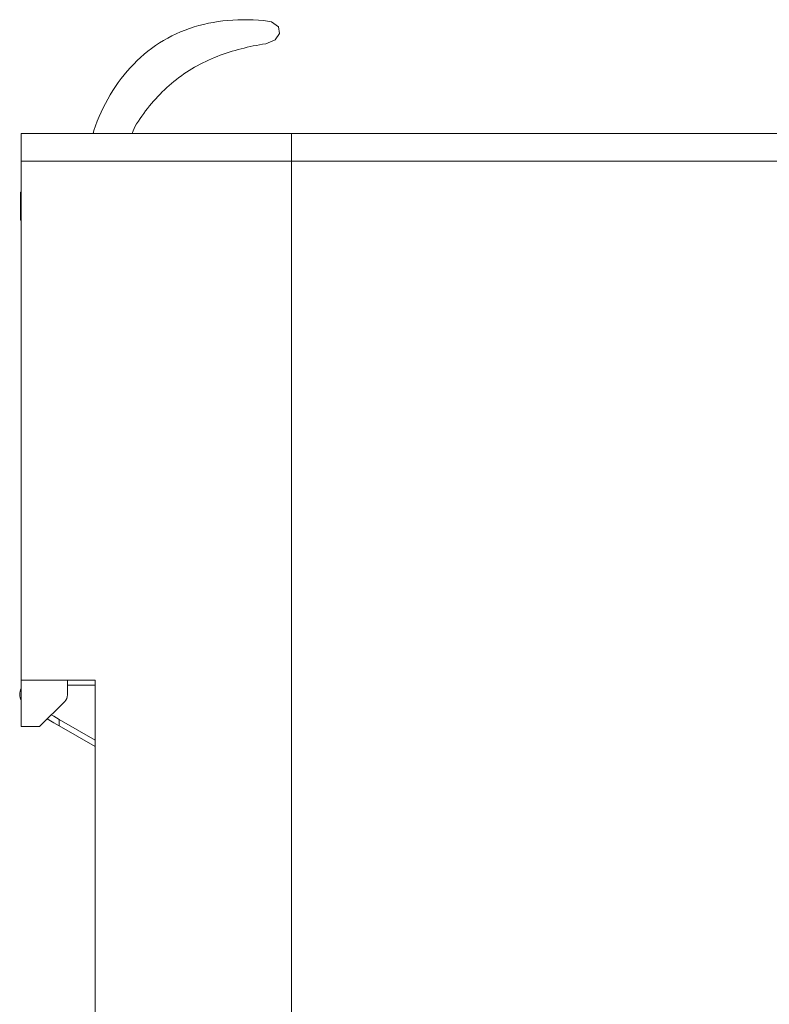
# Model space of a CAD drawing. Header units: millimetres. Extents: x 35 to 385, y -587 to 211.
# Tile 97 of 133: x 304 to 345, y -534 to -481. Entities that reach past the tile are written whole.
import ezdxf

# ---------------------------------------------------------------- set-up
doc = ezdxf.new("R2010")
doc.units = ezdxf.units.MM
doc.layers.add('3', color=7, linetype='Continuous', true_color=0xffffff)

msp = doc.modelspace()

# ---------------------------------------------------------------- linework, layer by layer
at = {"layer": '3', "color": 155, "linetype": 'Continuous', "lineweight": 18}
for p, q in [((312.459, -481.975), (312.454, -481.973)), ((313.044, -484.091), (313.045, -484.086)), ((308.327, -487.035), (308.289, -487.195)), ((308.328, -487.031), (308.327, -487.035)), ((304.402, -488.695), (304.402, -487.195)), ((304.402, -487.195), (319, -487.195)), ((319, -487.195), (319, -488.695)), ((319, -487.195), (319, -487.195)), ((319, -487.195), (377.82, -487.195)), ((319, -488.695), (304.402, -488.695)), ((304.402, -516.695), (304.402, -488.695)), ((319, -488.695), (319, -585.695)), ((377.801, -488.695), (319, -488.695)), ((304.402, -490.348), (304.373, -490.377)), ((304.373, -491.877), (304.373, -490.377)), ((304.402, -490.389), (304.373, -490.377)), ((304.402, -491.877), (304.373, -491.877)), ((304.402, -516.695), (304.402, -519.195)), ((308.402, -516.695), (304.402, -516.695)), ((306.902, -517.488), (306.902, -516.695)), ((308.402, -552.195), (308.402, -516.695)), ((306.902, -516.961), (308.402, -516.961)), ((305.402, -519.195), (306.756, -517.841)), ((306.163, -518.982), (305.816, -518.781)), ((306.163, -518.635), (306.035, -518.561)), ((306.163, -518.635), (306.463, -518.808)), ((306.463, -518.808), (308.402, -519.928)), ((306.463, -518.808), (306.463, -519.155)), ((304.402, -519.195), (305.402, -519.195)), ((306.463, -519.155), (306.163, -518.982)), ((306.463, -519.155), (308.402, -520.274))]:
    msp.add_line(p, q, dxfattribs=at)
at = {"layer": '3', "color": 155, "linetype": 'Continuous', "lineweight": 13}
msp.add_line((306.463, -519.155), (306.463, -518.808), dxfattribs=at)
at = {"layer": '3', "color": 155, "linetype": 'Continuous', "lineweight": 18}
for points in [[(317.602, -482.355), (318.118, -482.148), (318.349, -481.809), (318.283, -481.449), (317.918, -481.181), (317.481, -481.103), (317.204, -481.082), (316.928, -481.067), (316.652, -481.06), (316.378, -481.059), (316.105, -481.065), (315.834, -481.078), (315.564, -481.098), (315.296, -481.126), (315.031, -481.161), (314.768, -481.203), (314.507, -481.254), (314.25, -481.311), (313.995, -481.377), (313.744, -481.45), (313.496, -481.531), (313.252, -481.62), (313.011, -481.716), (312.775, -481.821), (312.542, -481.932), (312.314, -482.052), (312.091, -482.179), (311.872, -482.313), (311.658, -482.455), (311.448, -482.604), (311.244, -482.759), (311.044, -482.922), (310.85, -483.092), (310.662, -483.268), (310.478, -483.45), (310.301, -483.639), (310.129, -483.833), (309.962, -484.033), (309.801, -484.238), (309.646, -484.449), (309.497, -484.665), (309.354, -484.885), (309.216, -485.11), (309.084, -485.338), (308.959, -485.571), (308.839, -485.807), (308.725, -486.046), (308.617, -486.289), (308.515, -486.534), (308.418, -486.781), (308.328, -487.031)], [(310.637, -486.68), (310.731, -486.537), (310.826, -486.396), (310.924, -486.257), (311.023, -486.119), (311.125, -485.982), (311.229, -485.847), (311.335, -485.714), (311.443, -485.583), (311.553, -485.454), (311.666, -485.326), (311.781, -485.201), (311.899, -485.077), (312.019, -484.956), (312.141, -484.837), (312.265, -484.721), (312.392, -484.607), (312.52, -484.496), (312.65, -484.388), (312.782, -484.283), (312.916, -484.181), (313.052, -484.081), (313.19, -483.984), (313.33, -483.89), (313.472, -483.799), (313.616, -483.71), (313.762, -483.624), (313.91, -483.541), (314.06, -483.461), (314.211, -483.383), (314.365, -483.308), (314.52, -483.236), (314.675, -483.167), (314.831, -483.101), (314.989, -483.038), (315.147, -482.978), (315.305, -482.92), (315.465, -482.865), (315.625, -482.813), (315.786, -482.763), (315.948, -482.715), (316.111, -482.67), (316.274, -482.627), (316.438, -482.586), (316.602, -482.547), (316.768, -482.51), (316.933, -482.475), (317.1, -482.443), (317.266, -482.412), (317.434, -482.382), (317.602, -482.355)]]:
    msp.add_lwpolyline(points, dxfattribs=at)
for centre, radius, start, end in [((308.813, -487.149), 0.5, 166.7585, 185.2301), ((312.219, -487.711), 1.889, 146.8984, 164.1275), ((305.129, -517.461), 0.8, 155.3883, 204.6118), ((306.402, -517.488), 0.5, 315, 0)]:
    msp.add_arc(centre, radius, start, end, dxfattribs=at)

doc.saveas('drawing.dxf')
